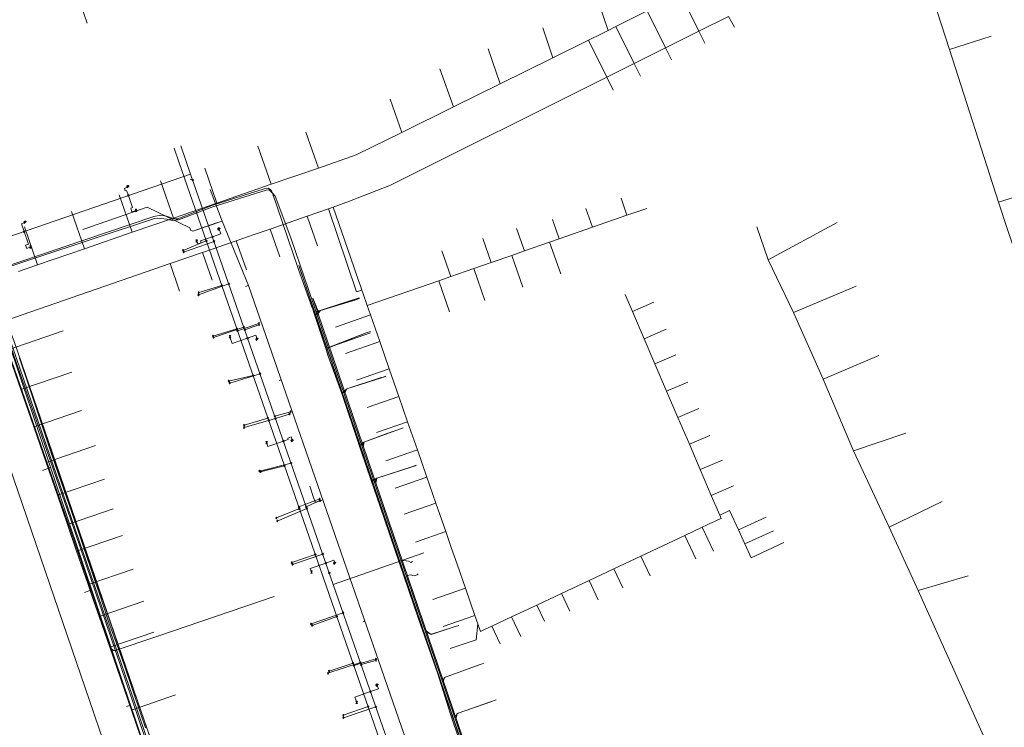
# Model space of a CAD drawing. Header units: metres. Extents: x 265038 to 265901, y 576646 to 577335.
# Tile 14 of 27: x 265254 to 265461, y 576841 to 576989. Entities that reach past the tile are written whole.
import ezdxf

# ---------------------------------------------------------------- set-up
doc = ezdxf.new("R2010")
doc.units = ezdxf.units.M
for name, color, linetype, lineweight in [('B-WE-KL-DATA-G', 252, 'KL-DATA-ALGEMEEN', 18), ('B-WE-KL-ET-MS-G', 252, 'KL-MIDDENSPANNING', 18), ('B-WE-KL-GAS-HD-G', 252, 'KL-GAS-HOGE-DRUK', 18), ('B-WE-KL-GAS-LD-G', 252, 'KL-GAS-LAGE-DRUK', 18), ('B-WE-KL-WATER-G', 252, 'KL-WATER', 18), ('B-WE-KL_ET-LS-G', 252, 'KL-LAAGSPANNING', 18), ('B-WE-RI-PERSLEIDING-G', 252, 'B-WE-RI-PERSLEIDING-G', 18), ('B-WE-RI-VRIJVERVALLEIDING-G', 252, 'KL-VRIJVERVAL', 18)]:
    doc.layers.add(name, color=color, linetype=linetype, lineweight=lineweight)
doc.layers.add('X-XX-AL-HULPLAAG-G', color=6, linetype='Continuous', lineweight=18, plot=False)
doc.styles.add('NLCS-ISO', font='NLCS-ISO.ttf')
doc.styles.get("Standard").update_dxf_attribs({"font": 'arial.ttf'})
doc.linetypes.add('B-WE-RI-PERSLEIDING-G', pattern='A,6,-2,[102,NLCS.shx,S=0.5,R=0,X=0,Y=0],-2,6,-2,["P",Standard,S=1,R=0,X=-0.5,Y=-0.5],-2', length=20)
doc.linetypes.add('KL-DATA-ALGEMEEN', pattern='A,2,-1.5,["@",NLCS-ISO,S=1,R=0,X=-0.5,Y=-0.4],-1.5,3,-1.5,["D",NLCS-ISO,S=1,R=0,X=-0.5,Y=-0.4],-1.5,1', length=12)
doc.linetypes.add('KL-GAS-HOGE-DRUK', pattern='A,2,-2,["GAS",NLCS-ISO,S=1,R=0,X=-1.25,Y=-0.4],-2,3,-1,["H",NLCS-ISO,S=1,R=0,X=-0.5,Y=-0.4],-1,1', length=12)
doc.linetypes.add('KL-GAS-LAGE-DRUK', pattern='A,2,-2,["GAS",NLCS-ISO,S=1,R=0,X=-1.25,Y=-0.4],-2,3,-1,["L",NLCS-ISO,S=1,R=0,X=-0.5,Y=-0.4],-1,1', length=12)
doc.linetypes.add('KL-LAAGSPANNING', pattern='A,2,-1.5,[103,NLCS.shx,S=1,R=0,X=0,Y=0],-1.5,3,-1.5,["L",NLCS-ISO,S=1,R=0,X=-0.5,Y=-0.4],-1.5,1', length=12)
doc.linetypes.add('KL-MIDDENSPANNING', pattern='A,2,-1.5,[103,NLCS.shx,S=1,R=0,X=0,Y=0],-1.5,3,-1.5,["M",NLCS-ISO,S=1,R=0,X=-0.5,Y=-0.4],-1.5,1', length=12)
doc.linetypes.add('KL-VRIJVERVAL', pattern='A,2,-1.5,[89,NLCS.shx,S=0.25,R=270,X=-0.5,Y=0],-1.5,3,-1.5,["V",NLCS-ISO,S=1,R=0,X=-0.5,Y=-0.4],-1.5,1', length=12)
doc.linetypes.add('KL-WATER', pattern='A,2,-1.5,[168,NLCS.shx,S=1,R=0,X=0,Y=0],-1.5,3,-1.5,["D",NLCS-ISO,S=1,R=0,X=-0.5,Y=-0.4],-1.5,1', length=12)

# ---------------------------------------------------------------- blocks, each defined once
blk = doc.blocks.new('DATA ONJUIST')
at = {"layer": 'B-WE-KL-DATA-G'}
for p, q in [((-35.13, 92.8), (-22.57, 55.42)), ((49.16, 51.37), (44.05, 67.2)), ((-3.5, 55.24), (-7.35, 62.99)), ((-132.08, 56.94), (-133.62, 61.44)), ((-20.97, 56.22), (-14.35, 59.51)), ((-10.5, 51.75), (-14.35, 59.51)), ((2.76, 58.36), (-3.5, 55.24)), ((4.01, 56.11), (2.76, 58.36)), ((-36.31, 55.92), (-34.21, 49.67)), ((-22.57, 55.42), (-20.97, 56.22)), ((-17.11, 48.45), (-20.97, 56.22)), ((-3.5, 55.24), (-10.5, 51.75)), ((-2.25, 52.71), (-3.5, 55.24)), ((57.97, 54.21), (49.16, 51.37)), ((-34.21, 49.67), (-26.7, 53.38)), ((-22.85, 45.59), (-26.7, 53.38)), ((-10.5, 51.75), (-17.11, 48.45)), ((-9.25, 49.24), (-10.5, 51.75)), ((-47.76, 51.52), (-45.27, 44.2)), ((59.51, 19.29), (49.16, 51.37)), ((-45.27, 44.2), (-34.21, 49.67)), ((-17.11, 48.45), (-22.85, 45.59)), ((-15.78, 45.77), (-17.11, 48.45)), ((-57.98, 47.33), (-55.11, 39.34)), ((-21.49, 42.85), (-22.85, 45.59)), ((-55.11, 39.34), (-45.27, 44.2)), ((-68.4, 40.99), (-65.97, 33.98)), ((-65.97, 33.98), (-55.11, 39.34)), ((-86.09, 34.04), (-83.49, 26.5)), ((-96.21, 31.08), (-93.44, 23.07)), ((-107.35, 26.48), (-104.82, 19.14)), ((-93.44, 23.07), (-83.49, 26.5)), ((-116.65, 23.82), (-113.95, 15.99)), ((-104.82, 19.14), (-93.44, 23.07)), ((-125.34, 20.86), (-122.62, 13)), ((67.24, 21.78), (59.51, 19.29)), ((-113.95, 15.99), (-104.82, 19.14)), ((-76.96, 19.56), (-80.38, 18.24)), ((-19.86, 20.13), (-18.62, 16.56)), ((-135.35, 17.38), (-132.65, 9.54)), ((-83.4, 17.2), (-85.83, 16.36)), ((-81.37, 17.9), (-83.4, 17.2)), ((-80.38, 18.24), (-81.37, 17.9)), ((-80.38, 18.24), (-76.74, 7.76)), ((-27.27, 18.02), (-25.89, 14.04)), ((-18.62, 16.56), (-25.89, 14.04)), ((-14.42, 18.02), (-18.62, 16.56)), ((-122.62, 13), (-113.95, 15.99)), ((-85.83, 16.36), (-93.63, 13.67)), ((-83.68, 10.14), (-85.83, 16.36)), ((-34.28, 15.71), (-32.86, 11.61)), ((25.54, 15.04), (11.08, 7.23)), ((-145.27, 14.11), (-142.52, 6.13)), ((-132.65, 9.54), (-122.62, 13)), ((-97.19, 12.44), (-100.75, 11.21)), ((-93.63, 13.67), (-97.19, 12.44)), ((-91.62, 7.85), (-93.63, 13.67)), ((-41.83, 13.8), (-40.18, 9.07)), ((-25.89, 14.04), (-32.86, 11.61)), ((8.7, 14.17), (11.08, 7.23)), ((-100.75, 11.21), (-107.85, 8.76)), ((-98.63, 5.08), (-100.75, 11.21)), ((-48.9, 11.7), (-47.15, 6.65)), ((-34.87, 10.92), (-40.18, 9.07)), ((-32.86, 11.61), (-34.87, 10.92)), ((-32.55, 4.24), (-34.87, 10.92)), ((-142.52, 6.13), (-132.65, 9.54)), ((-107.85, 8.76), (-114.67, 6.41)), ((-105.84, 2.93), (-107.85, 8.76)), ((-57.54, 9.11), (-55.66, 3.69)), ((-40.18, 9.07), (-42.82, 8.15)), ((-114.67, 6.41), (-150.84, -6.08)), ((-112.66, 0.6), (-114.67, 6.41)), ((-76.74, 7.76), (-74.97, 2.67)), ((-47.15, 6.65), (-50.84, 5.37)), ((-42.82, 8.15), (-47.15, 6.65)), ((-40.5, 1.47), (-42.82, 8.15)), ((11.08, 7.23), (16.41, -3.84)), ((-146.53, 4.75), (-142.52, 6.13)), ((-50.84, 5.37), (-55.66, 3.69)), ((-48.52, -1.31), (-50.84, 5.37)), ((-74.97, 2.67), (-74.64, 1.73)), ((-58.18, 2.81), (-73.21, -2.41)), ((-55.66, 3.69), (-58.18, 2.81)), ((-55.92, -3.71), (-58.18, 2.81)), ((-74.64, 1.73), (-74.34, 0.85)), ((-74.34, 0.85), (-74.14, 0.28)), ((-74.14, 0.28), (-73.21, -2.41)), ((29.53, 1.66), (16.41, -3.84)), ((-17.47, -3.63), (-19, -0.05)), ((-12.95, -1.69), (-17.47, -3.63)), ((-73.21, -2.41), (-72.53, -4.35)), ((-15.01, -9.36), (-17.47, -3.63)), ((16.41, -3.84), (22.62, -17.87)), ((-79.88, -6.91), (-72.53, -4.35)), ((-72.53, -4.35), (-70.58, -9.95)), ((-10.36, -7.37), (-15.01, -9.36)), ((-77.79, -12.46), (-70.58, -9.95)), ((-70.58, -9.95), (-68.59, -15.68)), ((-12.75, -14.62), (-15.01, -9.36)), ((-8.34, -12.73), (-12.75, -14.62)), ((34.32, -12.91), (22.62, -17.87)), ((-75.45, -18.06), (-68.59, -15.68)), ((-68.59, -15.68), (-66.58, -21.48)), ((-10.28, -20.39), (-12.75, -14.62)), ((-5.82, -18.47), (-10.28, -20.39)), ((22.62, -17.87), (28.98, -32.9)), ((-7.91, -25.92), (-10.28, -20.39)), ((-73.26, -23.81), (-66.58, -21.48)), ((-66.58, -21.48), (-64.73, -26.8)), ((-3.49, -24.02), (-7.91, -25.92)), ((-71.26, -29.07), (-64.73, -26.8)), ((-64.73, -26.8), (-62.68, -32.7)), ((-5.5, -31.54), (-7.91, -25.92)), ((-1.22, -29.7), (-5.5, -31.54)), ((40.01, -29.19), (28.98, -32.9)), ((-69.31, -35.01), (-62.68, -32.7)), ((-62.68, -32.7), (-60.68, -38.45)), ((-3.21, -36.87), (-5.5, -31.54)), ((28.98, -32.9), (36.5, -48.95)), ((1.43, -34.87), (-3.21, -36.87)), ((-0.89, -42.29), (-3.21, -36.87)), ((-67.32, -40.76), (-60.68, -38.45)), ((-60.68, -38.45), (-58.79, -43.89)), ((3.77, -40.3), (-0.89, -42.29)), ((0.9, -46.46), (-0.89, -42.29)), ((-65.47, -46.21), (-58.79, -43.89)), ((-58.79, -43.89), (-56.71, -49.89)), ((47.63, -43.6), (36.5, -48.95)), ((-0.24, -47.78), (0.59, -47.38)), ((10.63, -46.89), (4.82, -49.55)), ((-6.44, -50.69), (-2.8, -48.98)), ((-2.8, -48.98), (-1.92, -48.57)), ((-0.44, -53.98), (-2.8, -48.98)), ((-1.92, -48.57), (-1.17, -48.22)), ((-1.17, -48.22), (-0.71, -48)), ((-0.71, -48), (-0.24, -47.78)), ((4.82, -49.55), (6.16, -52.49)), ((36.5, -48.95), (42.57, -62.25)), ((-63.08, -52.1), (-56.71, -49.89)), ((-56.71, -49.89), (-55.54, -53.24)), ((-15.67, -55.03), (-6.44, -50.69)), ((-4.12, -55.63), (-6.44, -50.69)), ((12.19, -49.73), (6.16, -52.49)), ((-55.54, -53.24), (-54.33, -56.74)), ((-21.37, -57.71), (-15.67, -55.03)), ((-13.71, -59.22), (-15.67, -55.03)), ((-54.33, -56.74), (-52.58, -61.76)), ((-26.58, -60.16), (-21.37, -57.71)), ((-19.51, -61.68), (-21.37, -57.71)), ((53.13, -59.22), (42.57, -62.25)), ((-59.43, -64.13), (-52.58, -61.76)), ((-52.58, -61.76), (-50.58, -67.52)), ((-32.36, -62.88), (-26.58, -60.16)), ((-24.68, -64.2), (-26.58, -60.16)), ((-37.58, -65.33), (-32.36, -62.88)), ((-30.61, -66.6), (-32.36, -62.88)), ((-42.9, -67.83), (-37.58, -65.33)), ((-35.97, -68.75), (-37.58, -65.33)), ((-57.23, -69.83), (-50.58, -67.52)), ((-50.58, -67.52), (-49.98, -69.25)), ((-46.99, -69.76), (-42.9, -67.83)), ((-40.96, -71.96), (-42.9, -67.83)), ((-48.57, -70.5), (-46.99, -69.76)), ((-45.24, -73.48), (-46.99, -69.76))]:
    blk.add_line(p, q, dxfattribs=at)
for points in [[(-26.7, 53.38), (-23.84, 54.79), (-22.57, 55.42)], [(-22.85, 45.59), (-68.29, 22.92), (-76.96, 19.56)], [(-83.49, 26.5), (-75.56, 29.24), (-65.97, 33.98)], [(64.02, 5.78), (61.41, 13.4), (59.51, 19.29)], [(-74.34, 0.85), (-75.5, 0.51), (-81.37, 17.9)], [(0.9, -46.46), (2.95, -45.47), (4.82, -49.55)], [(0.59, -47.38), (1.18, -47.11), (0.9, -46.46)], [(6.16, -52.49), (7.5, -55.42), (14.33, -52.22)], [(42.57, -62.25), (57.61, -95.64), (49.8, -98.66)], [(-55.77, -74.46), (-50.32, -72.61), (-49.98, -69.25)], [(-49.98, -69.25), (-49.41, -70.89), (-48.57, -70.5)]]:
    blk.add_lwpolyline(points, dxfattribs=at)

msp = doc.modelspace()

# ---------------------------------------------------------------- linework, layer by layer
at = {"layer": 'B-WE-KL-DATA-G'}
for p, q in [((265294.383, 576950.379), (265287.289, 576947.58)), ((265312.656, 576937.814), (265316.207, 576927.416)), ((265315.85, 576927.891), (265325.341, 576930.986)), ((265315.85, 576927.891), (265315.529, 576928.859)), ((265318.342, 576920.365), (265315.85, 576927.891)), ((265316.207, 576927.416), (265318.607, 576920.388)), ((265263.173, 576924.066), (265251.402, 576920.003)), ((265318.342, 576920.365), (265327.778, 576923.608)), ((265318.607, 576920.388), (265326.827, 576923.618)), ((265318.607, 576920.388), (265321.832, 576910.944)), ((265251.402, 576920.003), (265254.269, 576911.696)), ((265264.943, 576915.38), (265254.269, 576911.696)), ((265254.269, 576911.696), (265256.972, 576903.864)), ((265325.369, 576900.058), (265321.73, 576910.895)), ((265321.832, 576910.944), (265325.53, 576900.112)), ((265267.034, 576907.337), (265256.972, 576903.864)), ((265256.972, 576903.864), (265259.562, 576896.359)), ((265269.929, 576899.937), (265259.562, 576896.359)), ((265325.53, 576900.112), (265328.117, 576892.536)), ((265259.562, 576896.359), (265261.928, 576889.503)), ((265271.839, 576892.924), (265261.928, 576889.503)), ((265328.117, 576892.536), (265338.244, 576862.881)), ((265261.928, 576889.503), (265264.048, 576883.359)), ((265273.668, 576886.679), (265264.048, 576883.359)), ((265264.048, 576883.359), (265265.987, 576877.74)), ((265275.624, 576881.065), (265265.987, 576877.74)), ((265265.987, 576877.74), (265268.408, 576870.726)), ((265277.895, 576874.001), (265268.408, 576870.726)), ((265268.408, 576870.726), (265269.473, 576867.639)), ((265269.473, 576867.639), (265270.724, 576864.015)), ((265280.102, 576867.251), (265270.724, 576864.015)), ((265270.724, 576864.015), (265272.949, 576857.567)), ((265341.806, 576852.228), (265337.771, 576863.734)), ((265338.244, 576862.881), (265343.183, 576848.42)), ((265282.184, 576860.754), (265272.949, 576857.567)), ((265272.949, 576857.567), (265277.505, 576844.367)), ((265344.585, 576843.507), (265341.806, 576852.228)), ((265343.183, 576848.42), (265346.486, 576838.748)), ((265286.789, 576847.571), (265277.505, 576844.367)), ((265277.505, 576844.367), (265280.445, 576835.848))]:
    msp.add_line(p, q, dxfattribs=at)
for points in [[(265293.537, 576796.674), (265295.408, 576797.305), (265285.272, 576827.347), (265252.769, 576922.049), (265250.969, 576926.585), (265247.661, 576935.85), (265247.411, 576936.214), (265247.06, 576936.383), (265246.284, 576936.208), (265234.684, 576970.716), (265227.811, 576989.411), (265204.598, 577063.702)], [(265285.272, 576827.347), (265252.769, 576922.049), (265250.969, 576926.585), (265247.661, 576935.85), (265247.411, 576936.214), (265247.06, 576936.383), (265246.284, 576936.208), (265234.684, 576970.716), (265227.811, 576989.411), (265204.598, 577063.702)], [(265296.591, 576787.627), (265293.537, 576796.674), (265295.408, 576797.305), (265285.272, 576827.347), (265252.769, 576922.049), (265250.969, 576926.585), (265247.661, 576935.85), (265247.411, 576936.214), (265247.06, 576936.383), (265246.284, 576936.208), (265234.684, 576970.716), (265227.811, 576989.411)], [(265296.591, 576787.627), (265293.537, 576796.674), (265295.408, 576797.305), (265285.272, 576827.347), (265252.769, 576922.049), (265250.969, 576926.585), (265247.661, 576935.85), (265247.411, 576936.214), (265247.06, 576936.383), (265246.284, 576936.208), (265234.684, 576970.716), (265227.811, 576989.411)], [(265296.591, 576787.627), (265293.537, 576796.674), (265295.408, 576797.305), (265285.272, 576827.347), (265252.769, 576922.049), (265250.969, 576926.585), (265247.661, 576935.85), (265247.411, 576936.214), (265247.06, 576936.383), (265246.284, 576936.208), (265234.684, 576970.716), (265227.811, 576989.411)], [(265315.529, 576928.859), (265315.525, 576928.874), (265312.52, 576937.146), (265307.111, 576953.212), (265306.799, 576953.687), (265306.249, 576954.031), (265305.37, 576953.894), (265294.383, 576950.379), (265287.289, 576947.581), (265286.82, 576947.573), (265286.289, 576947.691), (265284.885, 576948.156), (265283.693, 576948.344), (265282.228, 576948.049), (265243.999, 576935.227), (265235.9, 576932.254), (265222.115, 576927.535)], [(265312.656, 576937.814), (265385.948, 576723.197), (265388.707, 576715.273)], [(265285.272, 576827.347), (265252.769, 576922.049), (265250.969, 576926.585), (265247.661, 576935.85), (265247.411, 576936.214), (265247.06, 576936.383), (265246.284, 576936.208)], [(265324.486, 576930.499), (265317.212, 576928.336), (265316.207, 576927.416)], [(265324.486, 576930.499), (265324.392, 576930.467), (265317.212, 576928.336), (265316.207, 576927.416), (265350.686, 576826.449), (265351.831, 576826.84)], [(265351.831, 576826.84), (265350.686, 576826.449), (265318.607, 576920.388), (265326.733, 576923.585), (265326.827, 576923.618)], [(265301.533, 576779.683), (265300.787, 576779.454), (265300.696, 576779.795), (265300.265, 576782.911), (265285.272, 576827.347), (265282.08, 576836.767), (265267.806, 576878.09), (265252.769, 576922.049)], [(265321.73, 576910.895), (265318.884, 576918.731), (265318.342, 576920.365)], [(265321.73, 576910.895), (265322.813, 576911.862), (265330.913, 576914.486)], [(265321.832, 576910.944), (265322.813, 576911.862), (265330.037, 576914.223)], [(265351.831, 576826.84), (265350.686, 576826.449), (265321.832, 576910.944), (265322.813, 576911.862), (265330.037, 576914.223)], [(265325.368, 576900.057), (265326.35, 576900.637), (265334.635, 576903.658)], [(265325.53, 576900.112), (265326.35, 576900.637), (265331.474, 576902.556)], [(265351.831, 576826.84), (265350.686, 576826.449), (265325.53, 576900.112), (265326.35, 576900.637), (265331.379, 576902.524), (265331.474, 576902.556)], [(265327.896, 576892.6), (265325.795, 576898.772), (265325.369, 576900.058)], [(265327.895, 576892.599), (265329.095, 576893.102), (265337.339, 576895.788)], [(265328.117, 576892.536), (265329.094, 576893.102), (265336.427, 576895.458)], [(265351.831, 576826.84), (265350.686, 576826.449), (265328.117, 576892.536), (265329.094, 576893.102), (265336.332, 576895.425), (265336.427, 576895.458)], [(265337.771, 576863.734), (265329.755, 576887.137), (265327.896, 576892.6)], [(265348.301, 576832.534), (265348.298, 576832.548), (265344.585, 576843.507)]]:
    msp.add_lwpolyline(points, dxfattribs=at)
at = {"layer": 'B-WE-KL-ET-MS-G'}
msp.add_lwpolyline([(265280.482, 576840.653), (265279.498, 576843.48), (265275.958, 576853.864), (265274.796, 576857.249), (265272.777, 576862.769), (265272.413, 576863.799), (265270.83, 576868.56), (265269.884, 576871.389), (265267.163, 576879.499), (265266.167, 576882.442), (265261.491, 576895.952), (265260.509, 576898.839), (265255.911, 576912.516), (265253.987, 576918.287)], dxfattribs=at)
msp.add_lwpolyline([(265280.482, 576840.653), (265279.498, 576843.48), (265275.958, 576853.864), (265274.796, 576857.249), (265272.777, 576862.769), (265272.413, 576863.799), (265270.83, 576868.56), (265269.884, 576871.389), (265267.163, 576879.499), (265266.167, 576882.442), (265261.491, 576895.952), (265260.509, 576898.839), (265255.911, 576912.516), (265253.987, 576918.287)], dxfattribs=at)
msp.add_lwpolyline([(265280.482, 576840.653), (265279.498, 576843.48), (265275.958, 576853.864), (265274.796, 576857.249), (265272.777, 576862.769), (265272.413, 576863.799), (265270.83, 576868.56), (265269.884, 576871.389), (265267.163, 576879.499), (265266.167, 576882.442), (265261.491, 576895.952), (265260.509, 576898.839), (265255.911, 576912.516), (265253.987, 576918.287)], dxfattribs=at)
msp.add_lwpolyline([(265280.482, 576840.653), (265279.498, 576843.48), (265275.958, 576853.864), (265274.796, 576857.249), (265272.777, 576862.769), (265272.413, 576863.799), (265270.83, 576868.56), (265269.884, 576871.389), (265267.163, 576879.499), (265266.167, 576882.442), (265261.491, 576895.952), (265260.509, 576898.839), (265255.911, 576912.516), (265253.987, 576918.287)], dxfattribs=at)
at = {"layer": 'B-WE-KL-GAS-HD-G'}
msp.add_lwpolyline([(265219.137, 576993.337), (265222.492, 576984.166), (265231.072, 576980.678), (265236, 576967.201), (265250.699, 576922.452), (265263.97, 576884.178), (265276.798, 576846.861), (265288.379, 576812.601), (265297.23, 576786.719), (265311.506, 576745.043), (265312.687, 576741.706), (265325.423, 576704.842), (265327.239, 576700.458), (265328.506, 576698.096), (265330.681, 576695.76), (265333.639, 576694.043), (265339.77, 576693.363), (265350.093, 576695.927), (265465.574, 576725.894)], dxfattribs=at)
at = {"layer": 'B-WE-KL-GAS-LD-G'}
msp.add_lwpolyline([(265251.526, 576922.485), (265264.706, 576884.586), (265277.532, 576846.921), (265288.987, 576813), (265297.779, 576787.334)], dxfattribs=at)
at = {"layer": 'B-WE-KL-WATER-G'}
for p, q in [((265339.975, 576859.633), (265315.601, 576930.93)), ((265319.137, 576920.588), (265326.83, 576923.612))]:
    msp.add_line(p, q, dxfattribs=at)
for points in [[(265247.245, 576935.782), (265251.759, 576922.922), (265264.905, 576884.623), (265277.781, 576847.075), (265289.316, 576813.25), (265297.257, 576789.763)], [(265315.608, 576930.911), (265316.787, 576928.21), (265324.488, 576930.492)], [(265322.373, 576911.122), (265322.813, 576911.862), (265330.027, 576914.252)], [(265326.274, 576899.709), (265326.35, 576900.637), (265331.476, 576902.55)], [(265328.883, 576892.077), (265329.094, 576893.102), (265336.428, 576895.453)], [(265335.524, 576872.652), (265336.155, 576872.758), (265336.907, 576872.57), (265337.231, 576872.657), (265337.538, 576872.818), (265337.741, 576872.983)], [(265339.522, 576860.957), (265340.522, 576860.283), (265345.363, 576861.842)], [(265391.48, 576707.942), (265380.731, 576740.196), (265366.22, 576782.674), (265339.975, 576859.633)], [(265343.093, 576850.49), (265343.307, 576851.222), (265350.62, 576853.883)], [(265345.728, 576842.762), (265345.964, 576843.621), (265353.246, 576846.183)]]:
    msp.add_lwpolyline(points, dxfattribs=at)
at = {"layer": 'B-WE-KL_ET-LS-G'}
for p, q in [((265287.409, 576947.401), (265294.411, 576950.048)), ((265287.409, 576947.401), (265294.411, 576950.048)), ((265287.409, 576947.401), (265294.411, 576950.048)), ((265290.42, 576944.99), (265295.616, 576946.793)), ((265260.519, 576895.328), (265258.832, 576894.739)), ((265315.796, 576889.042), (265314.982, 576891.407)), ((265269.148, 576869.637), (265267.629, 576869.107)), ((265307.47, 576868.222), (265282.85, 576859.865)), ((265307.47, 576868.222), (265282.85, 576859.865)), ((265277.291, 576845.392), (265276.477, 576845.112))]:
    msp.add_line(p, q, dxfattribs=at)
for points in [[(265388.813, 576715.278), (265383.22, 576732.275), (265311.033, 576943.616), (265307.74, 576952.342), (265307.189, 576953.009), (265306.766, 576953.418), (265306.398, 576953.657), (265305.831, 576953.623), (265294.411, 576950.048), (265287.409, 576947.401), (265286.909, 576947.374), (265286.085, 576947.23), (265284.964, 576947.529), (265283.069, 576947.758), (265282.374, 576947.631), (265244.027, 576934.968), (265235.974, 576932.094), (265224.082, 576927.859), (265219.865, 576926.331), (265219.289, 576925.819), (265219.236, 576925.647), (265219.401, 576925.174), (265220.059, 576923.19), (265219.325, 576922.947)], [(265378.772, 576714.972), (265377.091, 576718.23), (265375.602, 576721.67), (265302.083, 576933.582), (265296.542, 576947.114), (265294.025, 576953.757)], [(265378.772, 576714.972), (265377.091, 576718.23), (265375.602, 576721.67), (265302.083, 576933.582), (265296.542, 576947.114), (265294.025, 576953.757)], [(265294.411, 576950.048), (265305.831, 576953.623), (265306.398, 576953.657), (265306.766, 576953.418), (265307.189, 576953.009), (265307.74, 576952.342), (265311.033, 576943.616), (265383.22, 576732.275), (265388.813, 576715.278)], [(265296.542, 576947.114), (265290.42, 576944.99), (265289.911, 576945.237), (265289.748, 576945.709), (265280.841, 576950.028), (265267.31, 576945.333)], [(265244.027, 576934.968), (265282.374, 576947.631), (265283.069, 576947.758), (265284.964, 576947.529), (265286.085, 576947.23), (265286.909, 576947.374), (265287.409, 576947.401)], [(265302.083, 576933.582), (265302.019, 576933.609), (265301.512, 576933.384)], [(265316.533, 576927.514), (265317.212, 576928.336), (265324.485, 576930.503), (265325.43, 576930.83)], [(265249.956, 576926.287), (265251.175, 576923.15), (265273.319, 576857.218)], [(265249.956, 576926.287), (265251.175, 576923.15), (265273.319, 576857.218)], [(265318.925, 576920.511), (265319.908, 576920.903), (265326.832, 576923.603), (265327.779, 576923.926)], [(265322.156, 576911.05), (265322.813, 576911.862), (265330.044, 576914.205), (265330.99, 576914.528)], [(265308.966, 576913.742), (265308.557, 576913.625), (265308.537, 576913.594)], [(265325.96, 576899.913), (265326.35, 576900.637), (265331.475, 576902.551), (265332.422, 576902.873)], [(265328.567, 576892.281), (265329.094, 576893.102), (265336.417, 576895.486), (265337.363, 576895.811)], [(265317.717, 576888.517), (265316.391, 576888.081), (265316.282, 576888.062), (265316.193, 576888.082), (265316.123, 576888.141), (265316.073, 576888.239), (265315.796, 576889.042)], [(265334.175, 576875.864), (265335.732, 576875.649), (265336.2, 576875.409), (265336.611, 576875.59)], [(265326.567, 576863.009), (265326.524, 576863.032), (265326.214, 576862.887)], [(265339.359, 576860.687), (265340.286, 576860.365), (265340.523, 576860.323), (265340.76, 576860.36), (265345.125, 576861.765), (265346.311, 576862.161)], [(265282.85, 576859.865), (265273.875, 576856.819), (265273.319, 576857.218)], [(265282.85, 576859.865), (265273.875, 576856.819), (265273.319, 576857.218)], [(265273.319, 576857.218), (265281.354, 576833.296), (265286.179, 576820.66), (265287.141, 576817.957)], [(265273.319, 576857.218), (265281.354, 576833.296), (265286.179, 576820.66), (265287.141, 576817.957)], [(265342.868, 576850.412), (265343.188, 576851.002), (265343.255, 576851.104), (265343.336, 576851.188), (265343.432, 576851.256), (265343.542, 576851.307), (265350.385, 576853.798), (265350.857, 576853.964), (265351.566, 576854.206)], [(265345.494, 576842.725), (265345.848, 576843.4), (265345.914, 576843.502), (265345.994, 576843.587), (265346.09, 576843.654), (265346.2, 576843.704), (265353.01, 576846.1), (265354.192, 576846.506)]]:
    msp.add_lwpolyline(points, dxfattribs=at)
at = {"layer": 'B-WE-RI-PERSLEIDING-G'}
msp.add_lwpolyline([(265238.604, 576934.09), (265291.265, 576780.382), (265300.613, 576783.073)], dxfattribs=at)
at = {"layer": 'B-WE-RI-VRIJVERVALLEIDING-G'}
for p, q in [((265286.463, 576962.455), (265287.526, 576959.381)), ((265287.887, 576962.947), (265289.944, 576956.992)), ((265287.526, 576959.381), (265311.295, 576891.04)), ((265247.983, 576942.5), (265289.944, 576956.992)), ((265290.394, 576955.698), (265289.862, 576955.93)), ((265289.944, 576956.992), (265319.936, 576870.754)), ((265290.547, 576955.545), (265290.241, 576955.85)), ((265290.241, 576955.545), (265290.547, 576955.85)), ((265276.521, 576954.297), (265276.832, 576954.609)), ((265276.521, 576954.326), (265276.804, 576954.609)), ((265276.525, 576954.274), (265276.856, 576954.604)), ((265276.528, 576954.361), (265276.769, 576954.602)), ((265276.53, 576954.25), (265276.879, 576954.599)), ((265276.535, 576954.227), (265276.903, 576954.595)), ((265276.535, 576954.396), (265276.733, 576954.595)), ((265276.539, 576954.203), (265276.926, 576954.59)), ((265276.549, 576954.439), (265276.691, 576954.581)), ((265276.549, 576954.184), (265276.945, 576954.58)), ((265276.56, 576954.167), (265276.962, 576954.569)), ((265276.572, 576954.15), (265276.979, 576954.558)), ((265276.583, 576954.133), (265276.996, 576954.546)), ((265276.594, 576954.116), (265277.013, 576954.535)), ((265276.606, 576954.1), (265277.03, 576954.524)), ((265277.012, 576952.32), (265276.706, 576952.626)), ((265276.706, 576952.32), (265277.012, 576952.626)), ((265278.467, 576949.357), (265278.303, 576949.602)), ((265278.467, 576949.357), (265278.303, 576949.113)), ((265278.352, 576949.635), (265278.582, 576949.08)), ((265278.352, 576949.08), (265278.582, 576949.635)), ((265278.524, 576949.069), (265278.409, 576949.646)), ((265278.409, 576949.069), (265278.524, 576949.646)), ((265278.467, 576949.057), (265278.467, 576949.657)), ((265278.467, 576949.357), (265278.63, 576949.602)), ((265278.63, 576949.113), (265278.467, 576949.357)), ((265254.898, 576946.814), (265255.209, 576947.125)), ((265254.898, 576946.842), (265255.181, 576947.125)), ((265254.903, 576946.79), (265255.233, 576947.121)), ((265254.905, 576946.877), (265255.146, 576947.118)), ((265254.907, 576946.767), (265255.257, 576947.116)), ((265254.912, 576946.743), (265255.28, 576947.111)), ((265254.912, 576946.913), (265255.111, 576947.111)), ((265254.917, 576946.719), (265255.304, 576947.106)), ((265254.926, 576946.701), (265255.323, 576947.097)), ((265254.926, 576946.955), (265255.068, 576947.097)), ((265254.938, 576946.684), (265255.339, 576947.085)), ((265254.949, 576946.667), (265255.356, 576947.074)), ((265254.96, 576946.65), (265255.373, 576947.063)), ((265254.972, 576946.633), (265255.39, 576947.052)), ((265254.983, 576946.616), (265255.407, 576947.04)), ((265255.085, 576944.748), (265254.78, 576945.053)), ((265254.78, 576944.748), (265255.085, 576945.053)), ((265295.628, 576945.392), (265295.939, 576945.704)), ((265295.628, 576945.42), (265295.911, 576945.704)), ((265295.632, 576945.369), (265295.963, 576945.699)), ((265295.635, 576945.456), (265295.876, 576945.697)), ((265295.637, 576945.345), (265295.986, 576945.694)), ((265295.642, 576945.321), (265296.01, 576945.69)), ((265295.642, 576945.491), (265295.84, 576945.69)), ((265295.647, 576945.298), (265296.034, 576945.685)), ((265295.656, 576945.533), (265295.798, 576945.676)), ((265295.656, 576945.279), (265296.052, 576945.675)), ((265295.667, 576945.262), (265296.069, 576945.664)), ((265295.679, 576945.245), (265296.086, 576945.653)), ((265295.69, 576945.228), (265296.103, 576945.641)), ((265295.701, 576945.211), (265296.12, 576945.63)), ((265295.713, 576945.194), (265296.137, 576945.619)), ((265288.374, 576940.965), (265293.236, 576942.963)), ((265288.471, 576940.593), (265294.86, 576942.857)), ((265291.222, 576942.94), (265291.058, 576943.185)), ((265291.222, 576942.94), (265291.058, 576942.696)), ((265291.107, 576943.218), (265291.336, 576942.663)), ((265291.107, 576942.663), (265291.336, 576943.218)), ((265291.279, 576942.652), (265291.164, 576943.229)), ((265291.164, 576942.652), (265291.279, 576943.229)), ((265291.222, 576942.64), (265291.222, 576943.24)), ((265291.222, 576942.94), (265291.385, 576943.185)), ((265291.385, 576942.696), (265291.222, 576942.94)), ((265293.389, 576942.81), (265293.083, 576943.116)), ((265293.083, 576942.81), (265293.389, 576943.116)), ((265294.675, 576943.674), (265294.369, 576943.98)), ((265294.369, 576943.674), (265294.675, 576943.98)), ((265295.012, 576942.704), (265294.707, 576943.01)), ((265294.707, 576942.704), (265295.012, 576943.01)), ((265256.28, 576941.679), (265256.117, 576941.923)), ((265256.28, 576941.679), (265256.117, 576941.434)), ((265256.166, 576941.956), (265256.395, 576941.402)), ((265256.166, 576941.402), (265256.395, 576941.956)), ((265256.338, 576941.39), (265256.223, 576941.967)), ((265256.223, 576941.39), (265256.338, 576941.967)), ((265256.28, 576941.379), (265256.28, 576941.979)), ((265256.28, 576941.679), (265256.444, 576941.923)), ((265256.444, 576941.434), (265256.28, 576941.679)), ((265288.492, 576940.789), (265288.256, 576941.141)), ((265288.256, 576940.789), (265288.492, 576941.141)), ((265288.589, 576940.417), (265288.353, 576940.769)), ((265288.353, 576940.417), (265288.589, 576940.769)), ((265291.603, 576931.616), (265297.962, 576933.937)), ((265291.635, 576932.077), (265296.507, 576933.559)), ((265296.66, 576933.406), (265296.354, 576933.712)), ((265296.354, 576933.406), (265296.66, 576933.712)), ((265298.115, 576933.784), (265297.809, 576934.089)), ((265297.809, 576933.784), (265298.115, 576934.089)), ((265291.721, 576931.44), (265291.485, 576931.792)), ((265291.485, 576931.44), (265291.721, 576931.792)), ((265291.753, 576931.901), (265291.517, 576932.253)), ((265291.517, 576931.901), (265291.753, 576932.253)), ((265294.64, 576922.968), (265299.676, 576924.448)), ((265294.73, 576922.676), (265301.131, 576924.825)), ((265299.828, 576924.295), (265299.523, 576924.601)), ((265299.523, 576924.295), (265299.828, 576924.601)), ((265299.958, 576923.922), (265299.653, 576924.227)), ((265299.653, 576923.922), (265299.958, 576924.227)), ((265299.805, 576924.075), (265304.295, 576925.616)), ((265301.284, 576924.672), (265300.978, 576924.978)), ((265300.978, 576924.672), (265301.284, 576924.978)), ((265301.471, 576924.132), (265301.166, 576924.438)), ((265301.166, 576924.132), (265301.471, 576924.438)), ((265301.319, 576924.285), (265304.295, 576925.338)), ((265304.413, 576925.44), (265304.177, 576925.792)), ((265304.177, 576925.44), (265304.413, 576925.792)), ((265304.413, 576925.162), (265304.177, 576925.514)), ((265304.177, 576925.162), (265304.413, 576925.514)), ((265294.758, 576922.792), (265294.522, 576923.144)), ((265294.522, 576922.792), (265294.758, 576923.144)), ((265294.848, 576922.5), (265294.612, 576922.852)), ((265294.612, 576922.5), (265294.848, 576922.852)), ((265298.204, 576922.824), (265298.041, 576923.069)), ((265298.204, 576922.824), (265298.041, 576922.579)), ((265298.089, 576923.101), (265298.319, 576922.547)), ((265298.089, 576922.547), (265298.319, 576923.101)), ((265298.262, 576922.535), (265298.147, 576923.113)), ((265298.147, 576922.535), (265298.262, 576923.113)), ((265298.204, 576922.524), (265298.204, 576923.124)), ((265298.204, 576922.824), (265298.368, 576923.069)), ((265298.368, 576922.579), (265298.204, 576922.824)), ((265302.081, 576922.381), (265301.775, 576922.686)), ((265301.775, 576922.381), (265302.081, 576922.686)), ((265303.661, 576922.236), (265303.973, 576922.547)), ((265303.661, 576922.264), (265303.945, 576922.547)), ((265303.666, 576922.212), (265303.996, 576922.542)), ((265303.668, 576922.299), (265303.909, 576922.54)), ((265303.671, 576922.188), (265304.02, 576922.538)), ((265303.675, 576922.165), (265304.044, 576922.533)), ((265303.675, 576922.334), (265303.874, 576922.533)), ((265303.68, 576922.141), (265304.067, 576922.528)), ((265303.689, 576922.377), (265303.832, 576922.519)), ((265303.69, 576922.122), (265304.086, 576922.519)), ((265303.701, 576922.106), (265304.103, 576922.507)), ((265303.712, 576922.089), (265304.12, 576922.496)), ((265303.724, 576922.072), (265304.137, 576922.485)), ((265303.735, 576922.055), (265304.154, 576922.473)), ((265303.746, 576922.038), (265304.171, 576922.462)), ((265297.933, 576913.506), (265303.074, 576914.677)), ((265298.167, 576913.064), (265304.532, 576915.047)), ((265303.227, 576914.524), (265302.921, 576914.83)), ((265302.921, 576914.524), (265303.227, 576914.83)), ((265304.684, 576914.894), (265304.379, 576915.199)), ((265304.379, 576914.894), (265304.684, 576915.199)), ((265298.051, 576913.33), (265297.815, 576913.682)), ((265297.815, 576913.33), (265298.051, 576913.682)), ((265298.285, 576912.888), (265298.049, 576913.24)), ((265298.049, 576912.888), (265298.285, 576913.24)), ((265301.173, 576903.735), (265307.8, 576905.649)), ((265301.2, 576904.208), (265306.193, 576905.708)), ((265306.346, 576905.556), (265306.041, 576905.861)), ((265306.041, 576905.556), (265306.346, 576905.861)), ((265306.364, 576905.217), (265310.731, 576906.574)), ((265307.794, 576905.954), (265307.488, 576906.259)), ((265307.488, 576905.954), (265307.794, 576906.259)), ((265307.641, 576906.107), (265310.965, 576907.056)), ((265307.953, 576905.496), (265307.647, 576905.802)), ((265307.647, 576905.496), (265307.953, 576905.802)), ((265310.849, 576906.398), (265310.613, 576906.75)), ((265310.613, 576906.398), (265310.849, 576906.75)), ((265311.083, 576906.88), (265310.847, 576907.232)), ((265310.847, 576906.88), (265311.083, 576907.232)), ((265301.291, 576903.559), (265301.055, 576903.911)), ((265301.055, 576903.559), (265301.291, 576903.911)), ((265301.318, 576904.032), (265301.082, 576904.384)), ((265301.082, 576904.032), (265301.318, 576904.384)), ((265306.517, 576905.065), (265306.211, 576905.37)), ((265306.211, 576905.065), (265306.517, 576905.37)), ((265305.923, 576900.58), (265305.76, 576900.825)), ((265305.923, 576900.58), (265305.76, 576900.335)), ((265305.809, 576900.857), (265306.038, 576900.303)), ((265305.809, 576900.303), (265306.038, 576900.857)), ((265305.981, 576900.291), (265305.866, 576900.868)), ((265305.866, 576900.291), (265305.981, 576900.868)), ((265305.923, 576900.28), (265305.923, 576900.88)), ((265305.923, 576900.58), (265306.087, 576900.825)), ((265306.087, 576900.335), (265305.923, 576900.58)), ((265309.601, 576900.756), (265309.296, 576901.061)), ((265309.296, 576900.756), (265309.601, 576901.061)), ((265311.04, 576900.955), (265311.352, 576901.267)), ((265311.04, 576900.983), (265311.323, 576901.267)), ((265311.045, 576900.932), (265311.375, 576901.262)), ((265311.047, 576901.019), (265311.288, 576901.26)), ((265311.05, 576900.908), (265311.399, 576901.257)), ((265311.054, 576900.884), (265311.422, 576901.253)), ((265311.054, 576901.054), (265311.253, 576901.253)), ((265311.059, 576900.861), (265311.446, 576901.248)), ((265311.068, 576901.096), (265311.21, 576901.239)), ((265311.069, 576900.842), (265311.465, 576901.238)), ((265311.08, 576900.825), (265311.482, 576901.227)), ((265311.091, 576900.808), (265311.499, 576901.216)), ((265311.103, 576900.791), (265311.516, 576901.204)), ((265311.114, 576900.774), (265311.533, 576901.193)), ((265311.125, 576900.757), (265311.549, 576901.182)), ((265304.413, 576894.588), (265311.074, 576896.234)), ((265304.624, 576894.445), (265309.681, 576895.682)), ((265309.833, 576895.529), (265309.528, 576895.834)), ((265309.528, 576895.529), (265309.833, 576895.834)), ((265311.227, 576896.081), (265310.922, 576896.387)), ((265310.922, 576896.081), (265311.227, 576896.387)), ((265304.531, 576894.412), (265304.295, 576894.764)), ((265304.295, 576894.412), (265304.531, 576894.764)), ((265304.742, 576894.269), (265304.506, 576894.621)), ((265304.506, 576894.269), (265304.742, 576894.621)), ((265311.295, 576891.04), (265335.268, 576822.149)), ((265312.826, 576886.926), (265312.521, 576887.232)), ((265312.521, 576886.926), (265312.826, 576887.232)), ((265312.673, 576887.079), (265317.085, 576888.732)), ((265314.407, 576886.938), (265314.102, 576887.243)), ((265314.102, 576886.938), (265314.407, 576887.243)), ((265314.254, 576887.09), (265317.105, 576888.384)), ((265317.203, 576888.556), (265316.967, 576888.908)), ((265316.967, 576888.556), (265317.203, 576888.908)), ((265317.223, 576888.208), (265316.987, 576888.56)), ((265316.987, 576888.208), (265317.223, 576888.56)), ((265308.095, 576884.588), (265307.859, 576884.94)), ((265307.859, 576884.588), (265308.095, 576884.94)), ((265307.977, 576884.764), (265312.807, 576886.696)), ((265308.157, 576884.072), (265314.386, 576886.711)), ((265312.96, 576886.543), (265312.654, 576886.848)), ((265312.654, 576886.543), (265312.96, 576886.848)), ((265314.539, 576886.558), (265314.234, 576886.864)), ((265314.234, 576886.558), (265314.539, 576886.864)), ((265308.275, 576883.896), (265308.039, 576884.248)), ((265308.039, 576883.896), (265308.275, 576884.248)), ((265311.225, 576875.374), (265316.155, 576877.074)), ((265311.359, 576874.978), (265317.706, 576877.167)), ((265316.308, 576876.921), (265316.002, 576877.227)), ((265316.002, 576876.921), (265316.308, 576877.227)), ((265317.858, 576877.014), (265317.553, 576877.32)), ((265317.553, 576877.014), (265317.858, 576877.32)), ((265319.936, 576870.754), (265338.987, 576877.38)), ((265311.342, 576875.198), (265311.107, 576875.55)), ((265311.107, 576875.198), (265311.342, 576875.55)), ((265311.476, 576874.802), (265311.241, 576875.154)), ((265311.241, 576874.802), (265311.476, 576875.154)), ((265318.52, 576875.111), (265318.215, 576875.416)), ((265318.215, 576875.111), (265318.52, 576875.416)), ((265319.99, 576875.166), (265320.302, 576875.478)), ((265319.99, 576875.195), (265320.273, 576875.478)), ((265319.995, 576875.143), (265320.325, 576875.473)), ((265319.997, 576875.23), (265320.238, 576875.471)), ((265320, 576875.119), (265320.349, 576875.469)), ((265320.004, 576875.096), (265320.372, 576875.464)), ((265320.004, 576875.265), (265320.203, 576875.464)), ((265320.009, 576875.072), (265320.396, 576875.459)), ((265320.018, 576875.308), (265320.16, 576875.45)), ((265320.019, 576875.053), (265320.415, 576875.45)), ((265320.03, 576875.036), (265320.432, 576875.438)), ((265320.041, 576875.02), (265320.449, 576875.427)), ((265320.053, 576875.003), (265320.466, 576875.416)), ((265320.064, 576874.986), (265320.483, 576875.404)), ((265320.075, 576874.969), (265320.499, 576875.393)), ((265315.352, 576873.388), (265315.189, 576873.633)), ((265315.352, 576873.388), (265315.189, 576873.143)), ((265315.238, 576873.665), (265315.467, 576873.111)), ((265315.238, 576873.111), (265315.467, 576873.665)), ((265315.41, 576873.099), (265315.295, 576873.677)), ((265315.295, 576873.099), (265315.41, 576873.677)), ((265315.352, 576873.088), (265315.352, 576873.688)), ((265315.352, 576873.388), (265315.516, 576873.633)), ((265315.516, 576873.143), (265315.352, 576873.388)), ((265319.242, 576873.037), (265318.936, 576873.342)), ((265318.936, 576873.037), (265319.242, 576873.342)), ((265319.936, 576870.754), (265335.952, 576824.77)), ((265315.295, 576862.473), (265321.998, 576864.833)), ((265320.847, 576863.876), (265320.542, 576864.181)), ((265320.542, 576863.876), (265320.847, 576864.181)), ((265322.151, 576864.68), (265321.846, 576864.985)), ((265321.846, 576864.68), (265322.151, 576864.985)), ((265315.413, 576862.297), (265315.177, 576862.649)), ((265315.177, 576862.297), (265315.413, 576862.649)), ((265315.618, 576861.992), (265315.382, 576862.344)), ((265315.382, 576861.992), (265315.618, 576862.344)), ((265315.5, 576862.168), (265320.694, 576864.029)), ((265318.821, 576852.1), (265325.637, 576854.386)), ((265319.042, 576852.558), (265324.1, 576854.242)), ((265324.253, 576854.09), (265323.947, 576854.395)), ((265323.947, 576854.09), (265324.253, 576854.395)), ((265324.431, 576853.577), (265324.125, 576853.882)), ((265324.125, 576853.577), (265324.431, 576853.882)), ((265324.278, 576853.73), (265328.907, 576855.124)), ((265325.79, 576854.233), (265325.484, 576854.538)), ((265325.484, 576854.233), (265325.79, 576854.538)), ((265325.951, 576853.771), (265325.645, 576854.076)), ((265325.645, 576853.771), (265325.951, 576854.076)), ((265325.798, 576853.924), (265328.892, 576854.807)), ((265329.01, 576854.631), (265328.774, 576854.983)), ((265328.774, 576854.631), (265329.01, 576854.983)), ((265329.025, 576854.948), (265328.789, 576855.3)), ((265328.789, 576854.948), (265329.025, 576855.3)), ((265318.939, 576851.924), (265318.703, 576852.276)), ((265318.703, 576851.924), (265318.939, 576852.276)), ((265319.16, 576852.382), (265318.924, 576852.734)), ((265318.924, 576852.382), (265319.16, 576852.734)), ((265328.877, 576849.577), (265329.161, 576849.861)), ((265328.878, 576849.549), (265329.189, 576849.861)), ((265328.882, 576849.526), (265329.213, 576849.856)), ((265328.884, 576849.613), (265329.125, 576849.854)), ((265328.887, 576849.502), (265329.236, 576849.851)), ((265328.891, 576849.648), (265329.09, 576849.847)), ((265328.892, 576849.478), (265329.26, 576849.847)), ((265328.896, 576849.455), (265329.283, 576849.842)), ((265328.906, 576849.69), (265329.048, 576849.833)), ((265328.906, 576849.436), (265329.302, 576849.832)), ((265328.917, 576849.419), (265329.319, 576849.821)), ((265328.929, 576849.402), (265329.336, 576849.81)), ((265328.94, 576849.385), (265329.353, 576849.798)), ((265328.951, 576849.368), (265329.37, 576849.787)), ((265328.963, 576849.351), (265329.387, 576849.776)), ((265327.929, 576848.091), (265327.624, 576848.396)), ((265327.624, 576848.091), (265327.929, 576848.396)), ((265324.857, 576845.99), (265324.694, 576846.235)), ((265324.857, 576845.99), (265324.694, 576845.745)), ((265324.743, 576846.267), (265324.972, 576845.713)), ((265324.743, 576845.713), (265324.972, 576846.267)), ((265324.915, 576845.701), (265324.8, 576846.279)), ((265324.8, 576845.701), (265324.915, 576846.279)), ((265324.857, 576845.69), (265324.857, 576846.29)), ((265324.857, 576845.99), (265325.021, 576846.235)), ((265325.021, 576845.745), (265324.857, 576845.99)), ((265322.043, 576843.286), (265327.268, 576845.14)), ((265322.063, 576842.757), (265328.893, 576845.036)), ((265327.42, 576844.987), (265327.115, 576845.292)), ((265327.115, 576844.987), (265327.42, 576845.292)), ((265329.046, 576844.883), (265328.741, 576845.188)), ((265328.741, 576844.883), (265329.046, 576845.188)), ((265322.161, 576843.11), (265321.925, 576843.462)), ((265321.925, 576843.11), (265322.161, 576843.462)), ((265322.181, 576842.581), (265321.945, 576842.933)), ((265321.945, 576842.581), (265322.181, 576842.933))]:
    msp.add_line(p, q, dxfattribs=at)
for points in [[(265276.818, 576954.312), (265276.036, 576953.961), (265276.204, 576953.476), (265276.478, 576953.571), (265276.859, 576952.473), (265277.729, 576949.94), (265277.343, 576949.808), (265277.597, 576949.067), (265278.467, 576949.357)], [(265255.195, 576946.828), (265254.361, 576946.555), (265254.932, 576944.901), (265255.833, 576942.28), (265255.241, 576942.077), (265255.488, 576941.357), (265256.28, 576941.679)], [(265291.222, 576942.94), (265291.444, 576942.33), (265292.167, 576942.578), (265292.033, 576942.964), (265294.522, 576943.827), (265296.262, 576944.431), (265295.925, 576945.406)], [(265298.204, 576922.824), (265298.66, 576921.4), (265301.928, 576922.534), (265303.651, 576923.131), (265303.958, 576922.25)], [(265309.449, 576900.908), (265310.464, 576901.257), (265310.372, 576901.527), (265311.068, 576901.752), (265311.337, 576900.97)], [(265305.923, 576900.58), (265306.198, 576899.78), (265309.449, 576900.908)], [(265315.352, 576873.388), (265315.077, 576874.122), (265318.368, 576875.263), (265320.054, 576875.848), (265320.287, 576875.181)], [(265324.857, 576845.99), (265324.494, 576847.095), (265327.776, 576848.243), (265329.435, 576848.809), (265329.175, 576849.564)]]:
    msp.add_lwpolyline(points, dxfattribs=at)

# ---------------------------------------------------------------- block references
at = {"layer": 'X-XX-AL-HULPLAAG-G'}
msp.add_blockref('DATA ONJUIST', (265400.284, 576931.77), dxfattribs=at)

doc.saveas('drawing.dxf')
